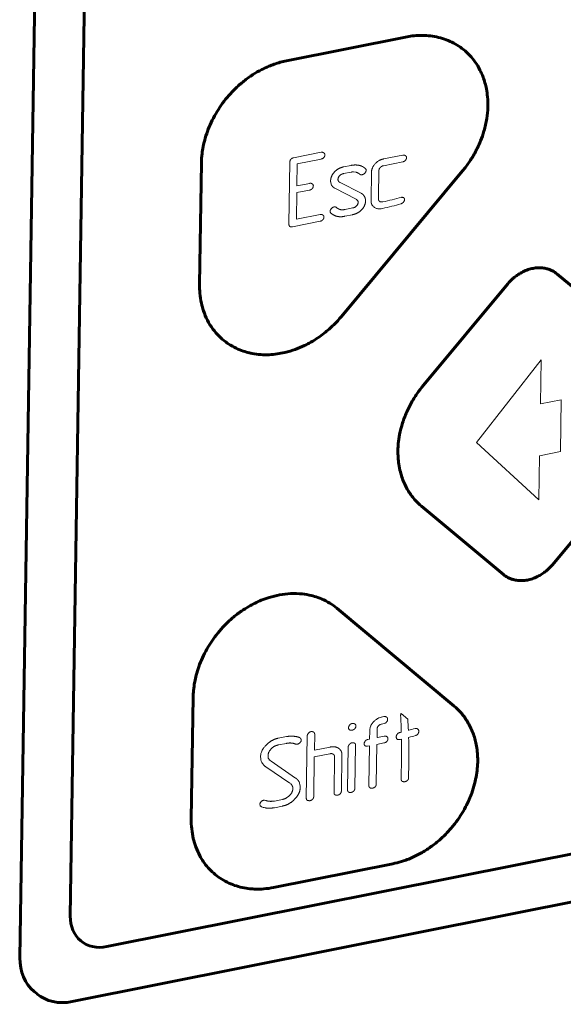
# Model space of a CAD drawing. Header units: millimetres. Extents: x 0 to 420, y 0 to 297.
# Tile 15 of 26: x 326.24 to 333.42, y 114.79 to 127.78. Entities that reach past the tile are written whole.
import ezdxf

# ---------------------------------------------------------------- set-up
doc = ezdxf.new("R2010")
doc.units = ezdxf.units.MM
doc.linetypes.add('K5LT_BASIC', pattern=[0])
doc.linetypes.add('K5LT_THIN', pattern=[0])
for name, color, linetype, true_color in [('G', 3, 'Continuous', 0x00ff00), ('R', 1, 'Continuous', 0xff0000), ('WELDING', 7, 'Continuous', 0xffffff)]:
    doc.layers.add(name, color=color, linetype=linetype, true_color=true_color)

msp = doc.modelspace()

# ---------------------------------------------------------------- linework, layer by layer
at = {"layer": 'G', "color": 5, "linetype": 'K5LT_BASIC', "lineweight": 60, "true_color": 0x0000ff}
for p, q in [((326.646, 141.302), (326.243, 115.4)), ((327.296, 140.944), (326.908, 115.951)), ((331.334, 127.547), (329.761, 127.233)), ((328.614, 124.282), (328.639, 125.887)), ((330.487, 123.861), (332.085, 125.78)), ((333.332, 124.423), (334.397, 123.535)), ((332.684, 124.293), (331.568, 122.953)), ((333.273, 120.587), (334.372, 121.907)), ((327.39, 115.549), (356.345, 121.328)), ((331.543, 121.359), (332.625, 120.457)), ((326.935, 114.824), (356.781, 120.781)), ((331.975, 118.722), (330.427, 120.012)), ((328.505, 117.235), (328.53, 118.839)), ((329.592, 116.329), (331.165, 116.643)), ((326.466, 114.929), (326.432, 114.957))]:
    msp.add_line(p, q, dxfattribs=at)
for centre, major_axis, start_param, end_param in [((327.398, 116.049), (-0.352, -0.423), 5.49663, 6.283185), ((327.398, 116.049), (-0.352, -0.423), 0, 0.784241), ((326.911, 115.534), (-0.479, -0.577), 5.49663, 6.283185), ((326.945, 115.505), (-0.479, -0.577), 0, 0.784241)]:
    msp.add_ellipse(centre, major_axis=major_axis, ratio=0.807215, start_param=start_param, end_param=end_param, dxfattribs=at)
at = {"layer": 'R', "color": 7, "linetype": 'K5LT_THIN', "lineweight": 18}
for p, q in [((330.22, 126.027), (329.855, 125.954)), ((331.298, 125.99), (331.043, 125.939)), ((329.807, 125.901), (329.794, 125.079)), ((329.9, 125.584), (329.904, 125.875)), ((329.904, 125.875), (330.219, 125.938)), ((330.616, 125.854), (330.515, 125.834)), ((331.042, 125.85), (331.296, 125.901)), ((330.514, 125.745), (330.614, 125.765)), ((330.646, 125.768), (330.677, 125.764)), ((330.741, 125.73), (330.76, 125.731)), ((330.812, 125.798), (330.804, 125.81)), ((330.812, 125.785), (330.812, 125.798)), ((330.884, 125.769), (330.878, 125.39)), ((330.976, 125.439), (330.982, 125.787)), ((330.068, 125.617), (329.9, 125.584)), ((330.348, 125.622), (330.357, 125.593)), ((330.747, 125.486), (330.47, 125.627)), ((329.893, 125.144), (329.898, 125.495)), ((329.898, 125.495), (330.066, 125.528)), ((330.4, 125.552), (330.681, 125.408)), ((330.208, 125.207), (329.893, 125.144)), ((330.337, 125.25), (330.34, 125.237)), ((330.34, 125.237), (330.348, 125.225)), ((330.417, 125.301), (330.428, 125.292)), ((330.419, 125.3), (330.425, 125.295)), ((330.533, 125.183), (330.633, 125.203)), ((330.634, 125.292), (330.534, 125.272)), ((329.841, 125.045), (330.206, 125.118)), ((333.122, 123.288), (332.271, 122.199)), ((333.113, 122.707), (333.122, 123.288)), ((333.387, 122.761), (333.113, 122.707)), ((333.377, 122.08), (333.387, 122.761)), ((332.271, 122.199), (333.094, 121.444)), ((333.094, 121.444), (333.103, 122.025)), ((333.103, 122.025), (333.377, 122.08)), ((331.363, 118.551), (331.274, 118.624)), ((329.761, 118.319), (329.654, 118.298)), ((330.036, 118.331), (330.023, 117.508)), ((330.131, 118.141), (330.134, 118.351)), ((330.861, 118.391), (330.859, 118.287)), ((329.653, 118.209), (329.76, 118.23)), ((329.881, 118.221), (329.904, 118.219)), ((330.577, 118.186), (330.568, 117.617)), ((330.665, 117.637), (330.674, 118.205)), ((330.833, 118.193), (330.858, 118.198)), ((330.859, 118.287), (330.835, 118.282)), ((330.858, 118.198), (330.849, 117.673)), ((330.947, 117.693), (330.955, 118.217)), ((330.955, 118.217), (331.047, 118.236)), ((330.957, 118.306), (330.957, 118.31)), ((330.961, 118.307), (330.957, 118.306)), ((329.52, 118.045), (329.519, 118.067)), ((330.129, 118.052), (330.334, 118.093)), ((330.336, 118.182), (330.131, 118.141)), ((330.486, 117.601), (330.494, 118.076)), ((329.467, 117.939), (329.487, 117.922)), ((329.522, 118.036), (329.52, 118.045)), ((329.527, 118.026), (329.522, 118.036)), ((329.535, 118.014), (329.558, 117.995)), ((329.881, 117.773), (329.558, 117.995)), ((330.121, 117.528), (330.129, 118.052)), ((330.396, 118.055), (330.389, 117.581)), ((331.28, 118.041), (331.276, 117.758)), ((331.374, 117.778), (331.377, 117.961)), ((329.49, 117.92), (329.808, 117.704)), ((329.933, 117.708), (329.928, 117.722)), ((329.94, 117.685), (329.933, 117.708)), ((329.944, 117.669), (329.94, 117.685)), ((329.943, 117.65), (329.944, 117.669)), ((329.844, 117.652), (329.845, 117.632)), ((329.414, 117.408), (329.431, 117.395)), ((329.483, 117.478), (329.483, 117.478)), ((329.709, 117.491), (329.602, 117.47)), ((329.602, 117.382), (329.708, 117.403))]:
    msp.add_line(p, q, dxfattribs=at)
for centre, radius, start, end in [((330.973, 125.38), 0.0944, 207.9816, 230.5074), ((329.779, 117.94), 0.391, 136.7113, 139.3924), ((329.562, 118.032), 0.133, 230.1281, 235.7892), ((329.528, 117.622), 0.247, 246.811, 259.2324)]:
    msp.add_arc(centre, radius, start, end, dxfattribs=at)
for centre, major_axis, ratio, start_param, end_param in [((330.068, 126.194), (-0.243, 2.678), 0.326916, 4.385934, 4.397124), ((329.901, 125.992), (2.677, 0.243), 0.326306, -1.165688, -1.063448), ((329.989, 126.099), (2.677, 0.243), 0.326306, -1.200052, -1.098535), ((329.809, 119.265), (-2.677, -0.243), 0.326306, -4.275721, -4.261126), ((330.372, 118.795), (-0.243, 2.678), 0.326916, 4.526283, 4.608977), ((329.895, 119.193), (-2.677, -0.243), 0.326306, -4.310316, -4.295885), ((330.469, 118.715), (-0.243, 2.678), 0.326916, 4.565537, 4.621199), ((329.953, 119.145), (-0.243, 2.678), 0.326916, 4.397124, 4.401364), ((330.049, 119.065), (-0.243, 2.678), 0.326916, 4.397124, 4.439726), ((330.053, 119.062), (-2.677, -0.243), 0.326306, -4.396277, -4.359656), ((330.053, 119.062), (-2.677, -0.243), 0.326306, -4.276816, -4.267118), ((330.053, 119.062), (-2.677, -0.243), 0.326306, -4.227864, -4.188939), ((330.139, 118.99), (-2.677, -0.243), 0.326306, -4.262875, -4.224185), ((330.139, 118.99), (-2.677, -0.243), 0.326306, -4.396277, -4.394276), ((330.139, 118.99), (-2.677, -0.243), 0.326306, -4.31161, -4.301948), ((330.372, 118.795), (-0.243, 2.678), 0.326916, 4.397124, 4.491453), ((330.469, 118.715), (-0.243, 2.678), 0.326916, 4.397124, 4.530526), ((328.583, 118.675), (1.978, -1.407), 0.041791, -1.066068, -1.064371), ((328.571, 117.916), (1.787, -6.557), 0.100696, 1.465618, 1.468364), ((328.574, 118.112), (1.977, -1.502), 0.023576, -1.11334, -1.104529), ((328.576, 118.233), (1.988, -0.493), 0.293515, -1.03934, -1.025558)]:
    msp.add_ellipse(centre, major_axis=major_axis, ratio=ratio, start_param=start_param, end_param=end_param, dxfattribs=at)
at = {"layer": 'WELDING', "color": 5, "linetype": 'K5LT_BASIC', "lineweight": 60, "true_color": 0x0000ff}
for points, knots in [([(332.085, 125.78), (332.116, 125.817), (332.173, 125.893), (332.236, 125.995), (332.285, 126.089), (332.328, 126.186), (332.374, 126.317), (332.408, 126.467), (332.422, 126.619), (332.418, 126.75), (332.403, 126.857), (332.383, 126.943), (332.355, 127.027), (332.314, 127.12), (332.255, 127.218), (332.181, 127.307), (332.101, 127.382), (332.015, 127.443), (331.922, 127.492), (331.821, 127.53), (331.717, 127.555), (331.618, 127.567), (331.52, 127.57), (331.428, 127.563), (331.363, 127.553), (331.334, 127.547)], [0, 0, 0, 0, 1.278843, 2.553876, 3.189554, 4.159827, 5.442819, 7.015457, 8.477176, 9.840154, 10.909523, 11.750216, 12.593991, 13.674711, 15.008204, 16.283778, 17.487936, 18.618552, 19.776502, 20.951977, 22.112499, 23.20438, 24.058553, 25.141096, 26, 26, 26, 26]), ([(329.761, 127.233), (329.707, 127.223), (329.629, 127.201), (329.52, 127.159), (329.426, 127.115), (329.314, 127.051), (329.199, 126.968), (329.092, 126.875), (328.999, 126.777), (328.916, 126.675), (328.843, 126.565), (328.78, 126.45), (328.728, 126.333), (328.689, 126.216), (328.662, 126.109), (328.645, 125.999), (328.64, 125.927), (328.639, 125.887)], [0, 0, 0, 0, 1.70053, 2.427237, 3.431937, 4.717711, 6.115464, 7.425317, 8.665311, 9.852779, 11.081145, 12.318376, 13.533749, 14.707181, 15.83921, 16.753394, 18, 18, 18, 18]), ([(333.332, 124.423), (333.314, 124.438), (333.285, 124.457), (333.24, 124.478), (333.197, 124.492), (333.142, 124.503), (333.08, 124.505), (333.015, 124.497), (332.949, 124.48), (332.883, 124.453), (332.824, 124.419), (332.775, 124.383), (332.729, 124.343), (332.701, 124.313), (332.684, 124.293)], [0, 0, 0, 0, 1.644659, 2.377097, 3.394757, 4.68683, 6.058812, 7.385913, 8.768182, 10.193601, 11.573244, 12.694578, 13.568753, 15, 15, 15, 15]), ([(328.614, 124.282), (328.614, 124.243), (328.617, 124.16), (328.635, 124.044), (328.667, 123.925), (328.716, 123.809), (328.786, 123.696), (328.868, 123.6), (328.955, 123.525), (329.047, 123.465), (329.14, 123.421), (329.228, 123.391), (329.32, 123.369), (329.419, 123.356), (329.53, 123.355), (329.636, 123.365), (329.752, 123.386), (329.873, 123.422), (329.988, 123.471), (330.088, 123.523), (330.175, 123.577), (330.255, 123.636), (330.324, 123.693), (330.402, 123.766), (330.455, 123.823), (330.487, 123.861)], [0, 0, 0, 0, 1.142897, 2.480214, 3.565337, 4.965588, 6.483795, 7.867477, 9.130036, 10.291703, 11.483631, 12.492039, 13.301817, 14.493551, 15.630737, 16.708808, 17.712831, 19.106944, 20.32919, 21.231762, 22.231946, 23.139038, 23.925446, 24.663553, 26, 26, 26, 26]), ([(331.568, 122.953), (331.539, 122.918), (331.479, 122.839), (331.406, 122.721), (331.342, 122.592), (331.29, 122.455), (331.255, 122.315), (331.237, 122.195), (331.232, 122.102), (331.233, 122.019), (331.24, 121.931), (331.257, 121.836), (331.282, 121.746), (331.319, 121.652), (331.362, 121.569), (331.415, 121.492), (331.471, 121.425), (331.515, 121.382), (331.543, 121.359)], [0, 0, 0, 0, 1.336135, 2.873755, 4.084815, 5.618798, 7.2478, 8.514487, 9.432998, 10.217215, 11.191513, 12.341532, 13.458551, 14.374199, 15.841863, 16.769311, 17.699115, 19, 19, 19, 19]), ([(332.625, 120.457), (332.643, 120.442), (332.672, 120.423), (332.717, 120.402), (332.76, 120.388), (332.815, 120.377), (332.877, 120.376), (332.942, 120.383), (333.008, 120.4), (333.074, 120.428), (333.133, 120.462), (333.182, 120.497), (333.228, 120.537), (333.256, 120.567), (333.273, 120.587)], [0, 0, 0, 0, 1.644659, 2.377097, 3.394757, 4.68683, 6.058812, 7.385913, 8.768182, 10.193601, 11.573244, 12.694578, 13.568753, 15, 15, 15, 15]), ([(330.427, 120.012), (330.398, 120.037), (330.335, 120.082), (330.248, 120.127), (330.166, 120.159), (330.08, 120.185), (329.961, 120.205), (329.82, 120.209), (329.674, 120.192), (329.544, 120.16), (329.436, 120.122), (329.346, 120.081), (329.258, 120.034), (329.158, 119.971), (329.049, 119.888), (328.946, 119.79), (328.856, 119.689), (328.777, 119.585), (328.709, 119.475), (328.65, 119.36), (328.603, 119.244), (328.571, 119.137), (328.547, 119.032), (328.534, 118.935), (328.53, 118.869), (328.53, 118.839)], [0, 0, 0, 0, 1.278843, 2.553876, 3.189554, 4.159827, 5.442819, 7.015457, 8.477176, 9.840154, 10.909523, 11.750216, 12.593991, 13.674711, 15.008204, 16.283778, 17.487936, 18.618552, 19.776502, 20.951977, 22.112499, 23.20438, 24.058553, 25.141096, 26, 26, 26, 26]), ([(331.165, 116.643), (331.203, 116.65), (331.26, 116.665), (331.343, 116.692), (331.423, 116.724), (331.528, 116.775), (331.652, 116.852), (331.778, 116.949), (331.89, 117.058), (331.982, 117.166), (332.06, 117.277), (332.124, 117.384), (332.172, 117.485), (332.212, 117.587), (332.246, 117.695), (332.271, 117.813), (332.284, 117.924), (332.287, 118.027), (332.281, 118.124), (332.268, 118.212), (332.248, 118.295), (332.222, 118.373), (332.19, 118.447), (332.152, 118.516), (332.11, 118.579), (332.053, 118.65), (332.006, 118.696), (331.975, 118.722)], [0, 0, 0, 0, 1.236217, 1.854995, 2.681235, 3.85145, 5.360052, 6.994259, 8.483797, 9.843237, 11.094487, 12.378264, 13.464323, 14.336423, 15.619792, 16.844343, 18.00518, 19.086244, 20.076344, 21.130832, 22.005423, 22.929882, 23.904215, 24.778009, 25.670789, 26.566036, 28, 28, 28, 28]), ([(328.505, 117.235), (328.504, 117.189), (328.508, 117.102), (328.529, 116.978), (328.565, 116.859), (328.61, 116.757), (328.665, 116.666), (328.726, 116.588), (328.8, 116.514), (328.884, 116.45), (328.976, 116.397), (329.075, 116.356), (329.175, 116.327), (329.269, 116.313), (329.364, 116.306), (329.469, 116.309), (329.548, 116.32), (329.592, 116.329)], [0, 0, 0, 0, 1.379386, 2.712878, 3.987824, 5.402987, 6.395093, 7.580167, 8.769993, 9.975977, 11.196444, 12.415157, 13.586565, 14.681426, 15.514945, 16.658391, 18, 18, 18, 18])]:
    msp.add_open_spline(points, degree=3, knots=knots, dxfattribs=at)
at = {"layer": 'WELDING', "color": 7, "linetype": 'K5LT_THIN', "lineweight": 18}
for points, degree in [([(330.219, 125.938), (330.242, 125.942), (330.269, 125.976), (330.269, 125.992)], 2), ([(330.269, 125.992), (330.269, 126.007), (330.257, 126.017)], 2), ([(331.346, 125.955), (331.347, 125.97), (331.334, 125.98)], 2), ([(329.855, 125.954), (329.808, 125.944), (329.807, 125.901)], 2), ([(331.043, 125.939), (330.976, 125.926), (330.885, 125.822), (330.884, 125.769)], 2), ([(330.982, 125.787), (330.982, 125.809), (331.017, 125.845), (331.042, 125.85)], 2), ([(331.296, 125.901), (331.32, 125.906), (331.346, 125.939), (331.346, 125.955)], 2), ([(330.392, 125.764), (330.345, 125.712), (330.344, 125.651)], 2), ([(330.515, 125.834), (330.441, 125.819), (330.392, 125.764)], 2), ([(330.441, 125.669), (330.442, 125.694), (330.481, 125.738), (330.514, 125.745)], 2), ([(330.614, 125.765), (330.63, 125.768), (330.646, 125.768)], 2), ([(330.677, 125.764), (330.703, 125.758), (330.72, 125.744)], 2), ([(330.72, 125.744), (330.722, 125.743), (330.724, 125.741)], 2), ([(330.724, 125.741), (330.726, 125.739), (330.728, 125.737)], 2), ([(330.728, 125.737), (330.731, 125.735), (330.734, 125.733)], 2), ([(330.734, 125.733), (330.736, 125.732), (330.741, 125.73)], 2), ([(330.76, 125.731), (330.779, 125.735), (330.795, 125.75)], 2), ([(330.804, 125.81), (330.799, 125.815), (330.794, 125.819)], 2), ([(330.795, 125.75), (330.811, 125.768), (330.812, 125.785)], 2), ([(330.116, 125.583), (330.117, 125.598), (330.104, 125.608)], 2), ([(330.344, 125.651), (330.344, 125.638), (330.348, 125.622)], 2), ([(330.357, 125.593), (330.368, 125.575), (330.383, 125.563)], 2), ([(330.458, 125.635), (330.441, 125.649), (330.441, 125.669)], 2), ([(330.47, 125.627), (330.463, 125.631), (330.458, 125.635)], 2), ([(330.066, 125.528), (330.09, 125.533), (330.116, 125.567), (330.116, 125.583)], 2), ([(330.383, 125.563), (330.391, 125.557), (330.4, 125.552)], 2), ([(330.767, 125.473), (330.758, 125.481), (330.747, 125.486)], 2), ([(330.791, 125.442), (330.782, 125.461), (330.767, 125.473)], 2), ([(330.708, 125.367), (330.707, 125.344), (330.667, 125.298), (330.634, 125.292)], 2), ([(330.681, 125.408), (330.684, 125.406), (330.686, 125.404)], 2), ([(330.686, 125.404), (330.708, 125.386), (330.708, 125.367)], 2), ([(330.757, 125.272), (330.805, 125.325), (330.805, 125.386)], 2), ([(330.805, 125.386), (330.806, 125.417), (330.791, 125.442)], 2), ([(330.878, 125.39), (330.877, 125.359), (330.89, 125.335)], 2), ([(330.386, 125.305), (330.366, 125.301), (330.338, 125.264), (330.337, 125.25)], 2), ([(330.348, 125.225), (330.352, 125.222), (330.355, 125.219)], 2), ([(330.407, 125.305), (330.398, 125.307), (330.386, 125.305)], 2), ([(330.422, 125.298), (330.415, 125.304), (330.407, 125.305)], 2), ([(330.425, 125.295), (330.423, 125.297), (330.422, 125.298)], 2), ([(330.428, 125.292), (330.426, 125.294), (330.425, 125.295)], 2), ([(330.472, 125.271), (330.442, 125.281), (330.428, 125.292)], 2), ([(330.534, 125.272), (330.499, 125.265), (330.472, 125.271)], 2), ([(330.633, 125.203), (330.708, 125.218), (330.757, 125.272)], 2), ([(329.794, 125.079), (329.794, 125.058), (329.805, 125.049)], 2), ([(330.206, 125.118), (330.23, 125.122), (330.256, 125.156), (330.256, 125.172)], 2), ([(330.256, 125.172), (330.257, 125.187), (330.244, 125.197)], 2), ([(329.805, 125.049), (329.816, 125.04), (329.841, 125.045)], 2), ([(330.629, 118.493), (330.605, 118.488), (330.581, 118.45), (330.58, 118.439)], 2), ([(330.627, 118.404), (330.652, 118.409), (330.678, 118.442), (330.678, 118.458)], 2), ([(330.678, 118.458), (330.679, 118.474), (330.668, 118.483)], 2), ([(329.934, 118.307), (329.897, 118.322), (329.8, 118.327), (329.761, 118.319)], 2), ([(330.085, 118.385), (330.066, 118.381), (330.036, 118.347), (330.036, 118.331)], 2), ([(330.134, 118.351), (330.134, 118.368), (330.124, 118.376)], 2), ([(330.58, 118.439), (330.58, 118.42), (330.592, 118.41)], 2), ([(329.654, 118.298), (329.562, 118.28), (329.495, 118.208)], 2), ([(329.519, 118.067), (329.519, 118.115), (329.595, 118.197), (329.653, 118.209)], 2), ([(329.76, 118.23), (329.827, 118.244), (329.881, 118.221)], 2), ([(329.904, 118.219), (329.925, 118.224), (329.957, 118.258), (329.957, 118.276)], 2), ([(329.942, 118.302), (329.938, 118.306), (329.934, 118.307)], 2), ([(330.625, 118.238), (330.606, 118.235), (330.577, 118.199), (330.577, 118.186)], 2), ([(330.674, 118.205), (330.675, 118.222), (330.665, 118.23)], 2), ([(330.835, 118.282), (330.811, 118.277), (330.787, 118.239), (330.786, 118.228)], 2), ([(330.786, 118.228), (330.786, 118.21), (330.799, 118.198)], 2), ([(330.799, 118.198), (330.812, 118.189), (330.833, 118.193)], 2), ([(330.383, 118.084), (330.396, 118.073), (330.396, 118.055)], 2), ([(330.494, 118.076), (330.495, 118.128), (330.459, 118.158)], 2), ([(329.42, 118.051), (329.42, 118.024), (329.425, 118), (329.436, 117.977)], 3), ([(329.558, 117.995), (329.535, 118.014), (329.527, 118.026)], 2), ([(329.813, 117.701), (329.831, 117.686), (329.837, 117.671)], 2), ([(329.837, 117.671), (329.84, 117.665), (329.843, 117.656), (329.844, 117.652)], 2), ([(329.896, 117.763), (329.889, 117.769), (329.881, 117.773)], 2), ([(329.928, 117.722), (329.915, 117.747), (329.896, 117.763)], 2), ([(330.849, 117.673), (330.849, 117.655), (330.86, 117.646)], 2), ([(330.931, 117.656), (330.947, 117.672), (330.947, 117.693)], 2), ([(331.276, 117.758), (331.276, 117.74), (331.286, 117.731)], 2), ([(331.286, 117.731), (331.289, 117.728), (331.293, 117.727)], 2), ([(331.293, 117.727), (331.314, 117.723), (331.323, 117.724)], 2), ([(331.323, 117.724), (331.344, 117.729), (331.358, 117.741)], 2), ([(331.358, 117.741), (331.373, 117.758), (331.374, 117.778)], 2), ([(329.845, 117.632), (329.845, 117.588), (329.764, 117.502), (329.709, 117.491)], 2), ([(329.882, 117.509), (329.942, 117.569), (329.943, 117.65)], 2), ([(330.389, 117.581), (330.388, 117.563), (330.399, 117.554)], 2), ([(330.399, 117.554), (330.402, 117.551), (330.405, 117.55)], 2), ([(330.405, 117.55), (330.427, 117.545), (330.436, 117.547)], 2), ([(330.436, 117.547), (330.457, 117.551), (330.471, 117.565)], 2), ([(330.471, 117.565), (330.486, 117.581), (330.486, 117.601)], 2), ([(330.568, 117.617), (330.567, 117.599), (330.578, 117.589)], 2), ([(330.578, 117.589), (330.581, 117.587), (330.585, 117.585)], 2), ([(330.585, 117.585), (330.606, 117.581), (330.615, 117.583)], 2), ([(330.615, 117.583), (330.633, 117.587), (330.65, 117.601)], 2), ([(330.65, 117.601), (330.665, 117.623), (330.665, 117.637)], 2), ([(330.86, 117.646), (330.863, 117.643), (330.866, 117.642)], 2), ([(330.866, 117.642), (330.888, 117.637), (330.897, 117.639)], 2), ([(330.897, 117.639), (330.917, 117.643), (330.931, 117.656)], 2), ([(329.602, 117.47), (329.538, 117.458), (329.483, 117.478)], 2), ([(329.708, 117.403), (329.81, 117.423), (329.882, 117.509)], 2), ([(330.023, 117.508), (330.023, 117.49), (330.034, 117.481)], 2), ([(330.034, 117.481), (330.037, 117.478), (330.04, 117.477)], 2), ([(330.04, 117.477), (330.061, 117.473), (330.07, 117.474)], 2), ([(330.07, 117.474), (330.091, 117.479), (330.105, 117.491)], 2), ([(330.105, 117.491), (330.121, 117.508), (330.121, 117.528)], 2), ([(329.482, 117.379), (329.538, 117.369), (329.602, 117.382)], 2)]:
    msp.add_open_spline(points, degree=degree, dxfattribs=at)
for points, degree, knots in [([(330.257, 126.017), (330.255, 126.018), (330.238, 126.03), (330.22, 126.027)], 2, [0.891591, 0.891591, 0.891591, 1, 2, 2, 2]), ([(331.334, 125.98), (331.333, 125.981), (331.316, 125.993), (331.298, 125.99)], 2, [0.893257, 0.893257, 0.893257, 1, 2, 2, 2]), ([(330.794, 125.819), (330.763, 125.845), (330.672, 125.865), (330.616, 125.854)], 2, [0.141989, 0.141989, 0.141989, 1, 2, 2, 2]), ([(330.104, 125.608), (330.103, 125.609), (330.086, 125.621), (330.068, 125.617)], 2, [0.896469, 0.896469, 0.896469, 1, 2, 2, 2]), ([(330.988, 125.381), (330.987, 125.382), (330.984, 125.384), (330.981, 125.389), (330.979, 125.394), (330.976, 125.401), (330.976, 125.407), (330.976, 125.411)], 3, [0, 0, 0, 0, 1.37959, 2.776573, 4.095205, 5.38497, 8, 8, 8, 8]), ([(331.033, 125.373), (331.029, 125.372), (331.023, 125.371), (331.014, 125.371), (331.008, 125.372), (331.001, 125.374), (330.995, 125.376), (330.991, 125.379), (330.989, 125.38), (330.988, 125.381)], 3, [0, 0, 0, 0, 2.298751, 3.797181, 5.387866, 6.709002, 8.47152, 9.20396, 10, 10, 10, 10]), ([(331.271, 125.347), (331.274, 125.348), (331.281, 125.35), (331.289, 125.355), (331.295, 125.359), (331.299, 125.362), (331.302, 125.365), (331.304, 125.368), (331.307, 125.371), (331.31, 125.375), (331.314, 125.381), (331.317, 125.388), (331.319, 125.394), (331.32, 125.399), (331.321, 125.402)], 3, [0, 0, 0, 0, 2.40116, 4.325909, 5.394541, 6.398084, 7.125479, 7.728651, 8.389889, 9.122628, 10.883384, 12.016179, 13.200722, 15, 15, 15, 15]), ([(331.311, 125.425), (331.31, 125.426), (331.306, 125.428), (331.301, 125.431), (331.296, 125.432), (331.289, 125.433), (331.283, 125.433), (331.279, 125.432), (331.278, 125.432)], 3, [0, 0, 0, 0, 1.738952, 3.150754, 4.642619, 6.167594, 8.075454, 9, 9, 9, 9]), ([(331.321, 125.402), (331.321, 125.403), (331.321, 125.406), (331.32, 125.41), (331.319, 125.414), (331.317, 125.418), (331.314, 125.422), (331.312, 125.424), (331.311, 125.425)], 3, [0, 0, 0, 0, 1.487251, 2.546141, 3.954233, 5.628158, 7.546139, 9, 9, 9, 9]), ([(330.244, 125.197), (330.243, 125.198), (330.226, 125.21), (330.208, 125.207)], 2, [0.893256, 0.893256, 0.893256, 1, 2, 2, 2]), ([(330.355, 125.219), (330.389, 125.191), (330.475, 125.171), (330.533, 125.183)], 2, [0.10162, 0.10162, 0.10162, 1, 2, 2, 2]), ([(330.913, 125.307), (330.917, 125.304), (330.925, 125.298), (330.94, 125.29), (330.957, 125.284), (330.976, 125.281), (331, 125.28), (331.018, 125.283), (331.029, 125.285)], 3, [0, 0, 0, 0, 1.100704, 2.435911, 3.820511, 5.208246, 6.670654, 9, 9, 9, 9]), ([(331.014, 118.576), (331.003, 118.574), (330.988, 118.569), (330.97, 118.56), (330.955, 118.551), (330.939, 118.54), (330.923, 118.527), (330.91, 118.513), (330.896, 118.497), (330.886, 118.482), (330.878, 118.468), (330.872, 118.457), (330.867, 118.444), (330.864, 118.429), (330.861, 118.415), (330.861, 118.406), (330.861, 118.402)], 3, [0, 0, 0, 0, 2.400688, 3.487131, 4.423303, 6.021362, 7.349012, 8.618805, 9.989779, 11.463809, 12.189811, 13.045064, 14.03983, 14.961876, 16.133638, 17, 17, 17, 17]), ([(331.084, 118.576), (331.084, 118.577), (331.082, 118.578), (331.078, 118.58), (331.073, 118.583), (331.067, 118.585), (331.06, 118.586), (331.054, 118.586), (331.05, 118.585), (331.049, 118.585)], 3, [0, 0, 0, 0, 0.583055, 1.937399, 3.241351, 5.608239, 6.912118, 8.915182, 10, 10, 10, 10]), ([(331.097, 118.55), (331.097, 118.553), (331.097, 118.556), (331.095, 118.561), (331.093, 118.566), (331.09, 118.571), (331.086, 118.574), (331.084, 118.576)], 3, [0, 0, 0, 0, 1.648781, 2.777039, 3.921486, 5.684729, 8, 8, 8, 8]), ([(331.274, 118.624), (331.273, 118.621), (331.271, 118.616), (331.269, 118.607), (331.268, 118.601), (331.268, 118.598)], 3, [0, 0, 0, 0, 2.07772, 3.895128, 6, 6, 6, 6]), ([(330.668, 118.483), (330.665, 118.485), (330.644, 118.496), (330.629, 118.493)], 2, [0.79336, 0.79336, 0.79336, 1, 2, 2, 2]), ([(330.958, 118.421), (330.958, 118.423), (330.958, 118.427), (330.959, 118.432), (330.961, 118.438), (330.963, 118.444), (330.967, 118.45), (330.971, 118.456), (330.976, 118.461), (330.981, 118.467), (330.988, 118.472), (330.996, 118.477), (331.005, 118.481), (331.012, 118.484), (331.016, 118.485)], 3, [0, 0, 0, 0, 1.126265, 1.914969, 2.849638, 3.866984, 4.815506, 6.462213, 7.272067, 8.102769, 9.954604, 11.204855, 12.607655, 15, 15, 15, 15]), ([(331.051, 118.493), (331.056, 118.494), (331.063, 118.497), (331.071, 118.501), (331.076, 118.505), (331.079, 118.508), (331.082, 118.511), (331.084, 118.514), (331.088, 118.52), (331.092, 118.527), (331.095, 118.536), (331.097, 118.543), (331.097, 118.548), (331.097, 118.55)], 3, [0, 0, 0, 0, 3.15326, 4.091925, 5.095765, 5.986357, 6.679565, 7.251339, 7.879137, 10.261889, 11.34523, 12.454169, 14, 14, 14, 14]), ([(330.124, 118.376), (330.121, 118.378), (330.102, 118.388), (330.085, 118.385)], 2, [0.801658, 0.801658, 0.801658, 1, 2, 2, 2]), ([(330.592, 118.41), (330.592, 118.41), (330.605, 118.4), (330.627, 118.404)], 2, [0.979455, 0.979455, 0.979455, 1, 2, 2, 2]), ([(331.089, 118.317), (331.088, 118.317), (331.085, 118.32), (331.08, 118.323), (331.073, 118.326), (331.066, 118.327), (331.059, 118.327), (331.055, 118.327), (331.052, 118.326)], 3, [0, 0, 0, 0, 0.797997, 2.610351, 4.467837, 6.151829, 7.443546, 9, 9, 9, 9]), ([(331.101, 118.291), (331.101, 118.293), (331.101, 118.296), (331.1, 118.301), (331.098, 118.305), (331.096, 118.31), (331.092, 118.314), (331.089, 118.316), (331.089, 118.317)], 3, [0, 0, 0, 0, 1.513588, 2.590816, 4.023262, 5.375277, 8.107518, 9, 9, 9, 9]), ([(331.255, 118.372), (331.251, 118.372), (331.246, 118.37), (331.239, 118.366), (331.233, 118.362), (331.229, 118.358), (331.225, 118.354), (331.222, 118.349), (331.219, 118.344), (331.216, 118.338), (331.214, 118.332), (331.212, 118.327), (331.21, 118.321), (331.21, 118.317), (331.21, 118.316)], 3, [0, 0, 0, 0, 2.154698, 3.600532, 4.971124, 6.159644, 7.134275, 8.083521, 8.996654, 10.769958, 11.67581, 12.559921, 14.045362, 15, 15, 15, 15]), ([(331.21, 118.316), (331.21, 118.313), (331.21, 118.309), (331.212, 118.303), (331.213, 118.299), (331.217, 118.292), (331.22, 118.288), (331.223, 118.285)], 3, [0, 0, 0, 0, 1.705554, 2.72829, 3.910921, 5.106963, 8, 8, 8, 8]), ([(331.495, 118.419), (331.493, 118.42), (331.49, 118.422), (331.484, 118.425), (331.479, 118.427), (331.473, 118.428), (331.467, 118.428), (331.463, 118.428), (331.46, 118.427)], 3, [0, 0, 0, 0, 1.606707, 2.743673, 4.815623, 5.97245, 7.200035, 9, 9, 9, 9]), ([(331.465, 118.333), (331.468, 118.334), (331.474, 118.336), (331.481, 118.34), (331.486, 118.343), (331.491, 118.347), (331.494, 118.351), (331.497, 118.355), (331.499, 118.359), (331.502, 118.364), (331.504, 118.369), (331.506, 118.376), (331.508, 118.381), (331.508, 118.387), (331.508, 118.39), (331.508, 118.393)], 3, [0, 0, 0, 0, 2.445594, 3.839781, 5.259546, 6.479784, 7.440138, 8.173883, 9.338375, 9.984895, 11.546856, 12.620868, 13.838096, 14.756622, 16, 16, 16, 16]), ([(331.508, 118.393), (331.508, 118.395), (331.508, 118.398), (331.506, 118.403), (331.504, 118.408), (331.501, 118.413), (331.497, 118.417), (331.495, 118.419)], 3, [0, 0, 0, 0, 1.644554, 2.760586, 3.889232, 5.625822, 8, 8, 8, 8]), ([(329.483, 118.194), (329.474, 118.186), (329.459, 118.169), (329.441, 118.141), (329.428, 118.11), (329.422, 118.08), (329.42, 118.06), (329.42, 118.051)], 3, [0, 0, 0, 0, 1.74887, 3.306414, 4.806639, 6.658045, 8, 8, 8, 8]), ([(329.957, 118.276), (329.953, 118.291), (329.944, 118.301), (329.942, 118.302)], 2, [0, 0, 0, 1, 1.340657, 1.340657, 1.340657]), ([(330.459, 118.158), (330.454, 118.162), (330.402, 118.196), (330.336, 118.182)], 2, [0.883638, 0.883638, 0.883638, 1, 2, 2, 2]), ([(330.665, 118.23), (330.662, 118.232), (330.643, 118.242), (330.625, 118.238)], 2, [0.795348, 0.795348, 0.795348, 1, 2, 2, 2]), ([(331.052, 118.237), (331.057, 118.238), (331.064, 118.24), (331.073, 118.244), (331.078, 118.248), (331.082, 118.251), (331.086, 118.255), (331.091, 118.262), (331.095, 118.269), (331.099, 118.277), (331.101, 118.284), (331.101, 118.289), (331.101, 118.291)], 3, [0, 0, 0, 0, 2.947535, 3.824288, 4.761591, 5.592945, 6.773995, 7.360342, 9.57189, 10.574248, 11.597831, 13, 13, 13, 13]), ([(331.223, 118.285), (331.226, 118.283), (331.23, 118.281), (331.241, 118.279), (331.25, 118.279), (331.257, 118.281)], 3, [0, 0, 0, 0, 1.596463, 2.727185, 6, 6, 6, 6]), ([(330.334, 118.093), (330.361, 118.099), (330.381, 118.086), (330.383, 118.084)], 2, [0, 0, 0, 1, 1.116435, 1.116435, 1.116435]), ([(329.436, 117.977), (329.441, 117.969), (329.449, 117.958), (329.463, 117.942), (329.472, 117.934), (329.477, 117.93)], 3, [0, 0, 0, 0, 2.658976, 4.031693, 6, 6, 6, 6]), ([(329.458, 117.48), (329.456, 117.479), (329.451, 117.478), (329.446, 117.476), (329.441, 117.473), (329.435, 117.469), (329.429, 117.464), (329.425, 117.458), (329.421, 117.454), (329.418, 117.449), (329.414, 117.443), (329.411, 117.434), (329.41, 117.428), (329.41, 117.425)], 3, [0, 0, 0, 0, 1.632606, 2.441476, 3.420548, 4.488888, 6.434673, 7.276552, 8.173911, 9.248124, 10.427957, 12.057314, 14, 14, 14, 14])]:
    msp.add_open_spline(points, degree=degree, knots=knots, dxfattribs=at)

doc.saveas('drawing.dxf')
